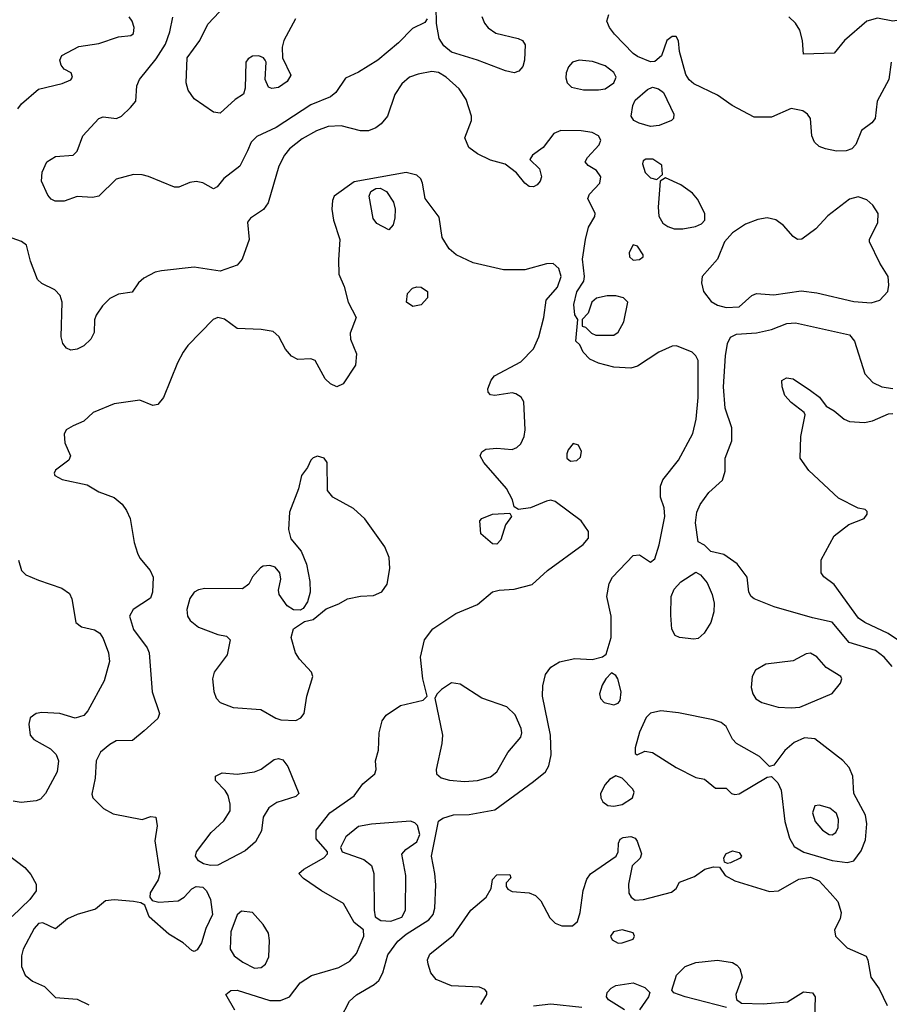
# Model space of a CAD drawing. Extents: x 1173079 to 1307053, y 522583 to 678478.
# Tile 191 of 256: x 1210399 to 1214419, y 589250 to 593801. Entities that reach past the tile are written whole.
import ezdxf

# ---------------------------------------------------------------- set-up
doc = ezdxf.new("R2010")
doc.units = 0

msp = doc.modelspace()

# ---------------------------------------------------------------- linework, layer by layer
at = {"layer": '0CON20XD'}
for points in [[(1211674.6, 593805), (1211620, 593705), (1211612.5, 593675), (1211614.3, 593624.3), (1211652, 593545), (1211636, 593515), (1211595, 593488.6), (1211565, 593483.8), (1211549.5, 593489.5), (1211534.2, 593524.2), (1211538.8, 593605), (1211534, 593615), (1211526.7, 593625), (1211505, 593634.2), (1211475, 593632.9), (1211455, 593620.8), (1211444.2, 593605), (1211441.2, 593485), (1211433.6, 593456.4), (1211395, 593432), (1211325, 593370), (1211295, 593374.2), (1211206, 593435), (1211178.1, 593475), (1211168.9, 593508.9), (1211172.9, 593625), (1211231.5, 593705), (1211269.2, 593780.8), (1211322.4, 593837.6)], [(1212535.6, 593815.6), (1212547.5, 593785), (1212565, 593764.2), (1212599.7, 593739.7), (1212703.3, 593715), (1212723.8, 593705), (1212735.8, 593685), (1212732.5, 593615), (1212724.3, 593585.7), (1212706.8, 593563.2), (1212685, 593555.8), (1212645, 593564.4), (1212515, 593614.5), (1212395, 593651.1), (1212359.9, 593679.9), (1212338.8, 593715), (1212325.8, 593784.2), (1212325, 593860)], [(1210390.7, 593389.3), (1210407.6, 593412.4), (1210485, 593480), (1210595, 593506.2), (1210635, 593524), (1210643.3, 593535), (1210636.7, 593555), (1210605, 593573.3), (1210590.5, 593590.5), (1210583.8, 593615), (1210594.3, 593635.7), (1210672, 593678), (1210765, 593691.6), (1210855, 593722.5), (1210912.3, 593727.7), (1210925, 593737.5), (1210928.6, 593765), (1210919.4, 593795), (1210904.3, 593815)], [(1212283.3, 593805), (1212271.7, 593788.3), (1212215, 593761.2), (1212150, 593695), (1212054.3, 593615), (1211965, 593558.6), (1211905, 593531.2), (1211860, 593465), (1211836, 593445), (1211745, 593407.3), (1211585, 593302.9), (1211495, 593260.8), (1211469.6, 593235), (1211452, 593195), (1211416.3, 593123.7), (1211343.3, 593066.7), (1211311.7, 593028.3), (1211295, 593020), (1211245, 593048), (1211215, 593054), (1211185, 593049.2), (1211135, 593027.1), (1211115, 593026.9), (1210995, 593076.9), (1210964.7, 593084.7), (1210925.4, 593085.4), (1210845, 593063.6), (1210764.6, 592985.4), (1210735, 592979.5), (1210665, 592983.5), (1210605, 592962.5), (1210562.6, 592962.6), (1210545, 592971.8), (1210529.6, 592989.6), (1210500.3, 593055), (1210503, 593097), (1210525, 593144.3), (1210565, 593168.5), (1210645.5, 593174.5), (1210665, 593193.3), (1210691.1, 593265), (1210765, 593344.2), (1210785, 593352), (1210846.7, 593345), (1210868.8, 593355), (1210911.2, 593395), (1210936, 593425), (1210940, 593495), (1210952.5, 593525), (1211030.2, 593619.7), (1211072.5, 593687.5), (1211093.3, 593745), (1211107.3, 593812.7)], [(1214428.5, 593605), (1214416.9, 593525), (1214362.9, 593425), (1214353.5, 593345), (1214338.6, 593325), (1214291.1, 593288.9), (1214264, 593225), (1214246.7, 593205), (1214220, 593195), (1214175, 593192.9), (1214125, 593204.3), (1214095, 593215.8), (1214072.9, 593235), (1214061.1, 593265), (1214054.6, 593344.6), (1214041.4, 593365), (1214019.7, 593379.7), (1213965, 593390.4), (1213875, 593350.5), (1213795, 593350.7), (1213693.3, 593405), (1213625, 593452.3), (1213515, 593505.5), (1213493.5, 593523.5), (1213478.6, 593548.6), (1213450, 593655), (1213444.1, 593704.1), (1213433.6, 593723.6), (1213415, 593723.8), (1213391.2, 593705), (1213365.7, 593634.3), (1213335, 593608.8), (1213315, 593606), (1213255, 593631.5), (1213235, 593645.4), (1213149.2, 593735), (1213126.2, 593765), (1213113.3, 593795), (1213123.3, 593825)], [(1214493.6, 593816.4), (1214465, 593798.9), (1214435, 593794.5), (1214365, 593808.8), (1214315, 593794.6), (1214212, 593705), (1214165, 593646.2), (1214022.5, 593642.5), (1214017.7, 593705), (1214005, 593752.5), (1213986.2, 593785), (1213954.4, 593815)], [(1213075, 593476.4), (1213105, 593482.2), (1213145, 593509.2), (1213156.5, 593535), (1213145, 593557.1), (1213105, 593588.1), (1213047.4, 593607.4), (1212985, 593614.4), (1212955, 593605.6), (1212936.3, 593583.7), (1212924.6, 593555.4), (1212923.1, 593533.1), (1212929.8, 593509.8), (1212950, 593490), (1213005, 593476.4), (1213075, 593476.4)], [(1211881.4, 589185), (1211924, 589265), (1211956.2, 589293.8), (1212038.1, 589341.9), (1212059.5, 589360.5), (1212077.7, 589395), (1212101.3, 589478.7), (1212147.4, 589542.6), (1212185, 589574), (1212289.8, 589640.2), (1212310.4, 589665), (1212318.5, 589695), (1212322.4, 589802.4), (1212318.5, 589855), (1212302, 589935), (1212335, 590096.2), (1212355, 590110.8), (1212404.6, 590125.4), (1212477.1, 590127.1), (1212595, 590148.9), (1212775, 590280), (1212830, 590325), (1212845, 590352.5), (1212856.6, 590403.4), (1212853.2, 590495), (1212816.2, 590675), (1212817.2, 590722.8), (1212830.5, 590775), (1212855, 590808.1), (1212895, 590833.3), (1212965, 590848.9), (1213045.9, 590844.1), (1213093.3, 590856.7), (1213110.7, 590869.3), (1213132.9, 590945), (1213133.1, 591045), (1213113.1, 591135), (1213124.4, 591195), (1213140, 591225), (1213235, 591324.2), (1213265, 591327.5), (1213315, 591293.8), (1213335, 591310), (1213356, 591374), (1213381.8, 591505), (1213377.8, 591545), (1213360.8, 591595), (1213360.8, 591645), (1213372.5, 591675), (1213444.3, 591765), (1213511.7, 591888.3), (1213526, 591955), (1213535.4, 592055), (1213535.4, 592225.4), (1213525, 592248), (1213508, 592265), (1213435, 592294.4), (1213415, 592292.2), (1213354, 592265), (1213255, 592200), (1213225, 592190), (1213145, 592195.6), (1213075, 592213.1), (1213035, 592232), (1213003.3, 592265), (1212988.3, 592298.3), (1212970, 592315), (1212980, 592415), (1212965, 592437.5), (1212960.5, 592485), (1212975, 592543.3), (1213007.5, 592592.5), (1213010.8, 592615), (1213000.5, 592695), (1213014.1, 592785.9), (1213028.2, 592841.8), (1213058, 592892), (1213060, 592905), (1213026.2, 592975), (1213033.8, 592995), (1213080.8, 593045), (1213085.7, 593075), (1213066.2, 593105), (1213027.7, 593127.7), (1213013.3, 593145), (1213023.3, 593165), (1213077.4, 593222.6), (1213085.7, 593245), (1213074.3, 593265), (1213045, 593279.7), (1212995, 593288.1), (1212900.4, 593289.6), (1212868, 593275), (1212819.4, 593210.6), (1212770, 593175), (1212757.5, 593155), (1212801.7, 593111.7), (1212810.8, 593075), (1212805.8, 593055), (1212791.7, 593038.3), (1212775, 593028), (1212755, 593030), (1212734, 593045), (1212695, 593093.3), (1212643.6, 593133.6), (1212575, 593152), (1212515, 593182), (1212475, 593211.2), (1212457.1, 593255), (1212487.1, 593335), (1212488.1, 593355), (1212463.1, 593433.1), (1212431.2, 593481.2), (1212370.5, 593535), (1212335, 593557.5), (1212305, 593561.4), (1212240.5, 593549.5), (1212200.8, 593535), (1212165, 593504.2), (1212133.1, 593455), (1212098.8, 593355), (1212069.7, 593320.3), (1212045, 593302), (1212011.7, 593288.3), (1211975, 593286.9), (1211885, 593310.7), (1211825, 593307.1), (1211771.8, 593288.2), (1211705, 593250.8), (1211646.4, 593205), (1211622.9, 593175), (1211596.7, 593125), (1211548, 592955), (1211525.7, 592924.3), (1211466.1, 592883.9), (1211452.5, 592865), (1211459.2, 592785), (1211426.7, 592695), (1211403.8, 592666.2), (1211325, 592638.2), (1211205, 592657.7), (1211055, 592640.8), (1211025, 592633.8), (1210972.8, 592607.2), (1210948.8, 592585), (1210918.3, 592541.7), (1210855, 592532.2), (1210815, 592513.3), (1210781.7, 592478.3), (1210752.9, 592435), (1210745.4, 592414.6), (1210743.1, 592355), (1210727.9, 592325), (1210695, 592294), (1210665, 592277.7), (1210635, 592274.5), (1210615, 592282.9), (1210598.1, 592305), (1210590.5, 592335), (1210594.6, 592495), (1210585.8, 592525.8), (1210561.9, 592551.9), (1210501.3, 592581.3), (1210481, 592601), (1210448.2, 592685), (1210429.5, 592759.5), (1210406.6, 592776.6), (1210325, 592805.8)], [(1213315, 593307.8), (1213262.9, 593322.9), (1213238.9, 593335), (1213226.2, 593355), (1213233.2, 593405), (1213245, 593429.4), (1213301.5, 593478.5), (1213325, 593488.9), (1213352.4, 593482.4), (1213375.3, 593465.3), (1213423.5, 593365), (1213421.5, 593345), (1213412.2, 593335), (1213355, 593312.5), (1213315, 593307.8)], [(1213345, 593062.5), (1213370, 593085), (1213368.3, 593128.3), (1213325.9, 593155.9), (1213293, 593157), (1213281.7, 593148.3), (1213277.5, 593135), (1213290, 593095), (1213315, 593070), (1213345, 593062.5)], [(1211393.4, 589223.4), (1211352, 589295), (1211375, 589314.4), (1211403.7, 589316.3), (1211555, 589268.2), (1211605, 589267.3), (1211645.6, 589285), (1211695, 589349.4), (1211747.4, 589382.6), (1211875, 589419.6), (1211925, 589449.1), (1211956.2, 589485), (1211989.4, 589565), (1211988.8, 589595), (1211945, 589628.6), (1211896.6, 589716.6), (1211794, 589775), (1211711.2, 589831.2), (1211690, 589855), (1211712.5, 589875), (1211805, 589926.7), (1211822.5, 589945), (1211822.5, 589955), (1211770, 590015), (1211768.8, 590055), (1211833.3, 590135), (1211945.6, 590214.4), (1211985, 590268.8), (1212040, 590315), (1212047.5, 590335), (1212043.8, 590375), (1212058, 590425), (1212061.5, 590505), (1212075, 590560), (1212093, 590587), (1212158.7, 590631.3), (1212263.9, 590656.1), (1212282.5, 590675), (1212263.1, 590755), (1212251.1, 590855), (1212270.5, 590935), (1212308.9, 590985), (1212415, 591056.9), (1212515, 591098.5), (1212585, 591156.4), (1212615, 591164.5), (1212685, 591168.6), (1212768.7, 591191.3), (1212839.2, 591255), (1213004.6, 591375.4), (1213028.6, 591405), (1213028.6, 591435), (1212995, 591484.2), (1212875, 591574), (1212855, 591580), (1212835, 591576), (1212760, 591545), (1212705, 591537.5), (1212685, 591550), (1212677.5, 591582.5), (1212648.9, 591635), (1212544, 591755), (1212528, 591785), (1212535, 591803.3), (1212554.3, 591815.7), (1212605, 591820.5), (1212675, 591814.5), (1212696.5, 591823.5), (1212715, 591841.4), (1212730.4, 591875), (1212735.4, 591905), (1212730, 592035), (1212717, 592057), (1212692.3, 592072.3), (1212675, 592076), (1212595, 592063.8), (1212575, 592067.5), (1212565, 592080), (1212563.8, 592095), (1212578.8, 592135), (1212594.4, 592155.6), (1212715, 592220), (1212775, 592279.4), (1212799.5, 592335), (1212821.8, 592425), (1212833.5, 592505), (1212885, 592564.6), (1212901.6, 592615), (1212891.2, 592651.2), (1212864.6, 592674.6), (1212835, 592672.9), (1212735, 592645.5), (1212635.4, 592645.4), (1212495, 592677.9), (1212417.1, 592715), (1212385, 592742.1), (1212351.3, 592795), (1212338.5, 592888.5), (1212273.2, 592975), (1212261.8, 593045), (1212252.7, 593065), (1212235, 593082.7), (1212185, 593094.5), (1211945, 593052), (1211852.9, 592985), (1211844.4, 592965), (1211842.5, 592925), (1211850, 592875), (1211878.6, 592785), (1211872.1, 592692.1), (1211874.4, 592625), (1211898.5, 592568.5), (1211917.9, 592495), (1211954.3, 592425), (1211927.2, 592352.8), (1211927.8, 592325), (1211956.6, 592256.6), (1211951.8, 592205), (1211895, 592117.5), (1211865, 592104.4), (1211835, 592117.5), (1211811.3, 592141.3), (1211765, 592226), (1211745, 592234.2), (1211685, 592230.9), (1211655, 592246.5), (1211627.7, 592277.7), (1211596.8, 592336.8), (1211570.3, 592360.3), (1211515, 592370), (1211405, 592373.3), (1211345, 592416.4), (1211315, 592424.6), (1211293.3, 592415), (1211176.7, 592295), (1211154.5, 592265), (1211128.1, 592215), (1211064.2, 592055), (1211037.3, 592022.7), (1211015, 592018), (1210955, 592043.1), (1210835, 592026.2), (1210738, 591985), (1210695, 591946.2), (1210645.8, 591924.2), (1210614.1, 591905.9), (1210603.8, 591885), (1210608, 591845), (1210633.3, 591785), (1210626.7, 591765), (1210565, 591718.8), (1210558.8, 591705), (1210561.2, 591695), (1210595, 591675.8), (1210711.1, 591651.1), (1210765, 591619.4), (1210835, 591593.1), (1210871.9, 591561.9), (1210893.3, 591533.3), (1210910, 591495), (1210927.7, 591385), (1210943.5, 591335), (1210955, 591312.5), (1211002.2, 591255), (1211015.5, 591225), (1211012.9, 591155), (1211003.2, 591126.8), (1210924, 591075), (1210905.8, 591045), (1210925, 590982), (1210987.4, 590897.4), (1210997.8, 590875), (1211011.5, 590695), (1211044.4, 590595), (1211038.1, 590571.9), (1210974.2, 590515), (1210920.7, 590469.3), (1210845, 590467.8), (1210815, 590451.5), (1210773.1, 590415), (1210752.5, 590375), (1210747.1, 590295), (1210731.7, 590221.7), (1210737.5, 590205), (1210786.7, 590155), (1210831.3, 590131.3), (1210965, 590104), (1211005, 590118.8), (1211027.5, 590115), (1211033.8, 590075), (1211024.1, 590005.9), (1211046.9, 589855), (1211038.6, 589825), (1211002, 589765), (1211001.2, 589745), (1211010.5, 589730.5), (1211042.2, 589722.2), (1211130.9, 589729.1), (1211159.4, 589745), (1211195, 589784.3), (1211215, 589794.3), (1211245, 589792), (1211262.5, 589775), (1211281.1, 589735), (1211289.6, 589665), (1211260.1, 589599.9), (1211239.3, 589535), (1211218.6, 589501.4), (1211205, 589494.2), (1211195, 589498.6), (1211154.8, 589534.8), (1211087.8, 589575), (1210997.8, 589655), (1210977.7, 589707.7), (1210959.2, 589719.2), (1210925, 589725.7), (1210835, 589733.8), (1210795, 589728.8), (1210749.5, 589690.5), (1210665, 589665.6), (1210620, 589645), (1210565, 589598.8), (1210505, 589627.1), (1210485, 589624.4), (1210465, 589600), (1210415.3, 589505), (1210406.7, 589475), (1210407.1, 589425), (1210424.7, 589384.7), (1210457.6, 589357.6), (1210513.2, 589333.2), (1210565, 589282.2), (1210663.8, 589273.8), (1210718.3, 589248.3)], [(1213425, 592834.7), (1213465, 592834.7), (1213524, 592846), (1213551.7, 592858.3), (1213565.8, 592875), (1213567.1, 592905), (1213532.4, 592972.4), (1213509.4, 592999.4), (1213455, 593037.5), (1213385, 593070), (1213360, 593055), (1213350.5, 592935), (1213353.3, 592893.3), (1213371.5, 592861.5), (1213394.7, 592844.7), (1213425, 592834.7)], [(1212105, 592830), (1212049.5, 592859.5), (1212032.7, 592882.7), (1212014.2, 592985), (1212022.7, 593007.3), (1212045, 593021.2), (1212065, 593023.3), (1212095, 593006.7), (1212127.3, 592957.3), (1212134.3, 592925), (1212133.1, 592885), (1212125, 592853.3), (1212105, 592830)], [(1213665, 592470.4), (1213725, 592473.8), (1213783.6, 592526.4), (1213805, 592535.5), (1213885, 592528.9), (1214012.3, 592547.7), (1214085, 592539.4), (1214255, 592498.8), (1214335, 592492.9), (1214375.3, 592504.7), (1214411.9, 592545), (1214417.5, 592575), (1214413.6, 592615), (1214375.8, 592675.8), (1214328, 592775), (1214328, 592785), (1214366.6, 592863.4), (1214367.9, 592905), (1214343.9, 592943.9), (1214315, 592968.6), (1214275, 592981.9), (1214235, 592972.5), (1214134.4, 592895), (1214080, 592835), (1214015, 592786.2), (1213995, 592786), (1213975, 592799.2), (1213930.3, 592850.3), (1213895, 592876.4), (1213855.3, 592884.7), (1213812.2, 592877.8), (1213755, 592856.9), (1213694.5, 592815.5), (1213657.5, 592775), (1213624.4, 592695), (1213553.5, 592615), (1213551.5, 592585), (1213560.9, 592545), (1213595, 592499.5), (1213625, 592482.1), (1213665, 592470.4)], [(1213235, 592690.4), (1213265, 592692.7), (1213282, 592705), (1213282, 592715), (1213255, 592754), (1213235, 592761.2), (1213216.7, 592725), (1213217.8, 592705), (1213235, 592690.4)], [(1212216.2, 592476.2), (1212187.1, 592495), (1212191.1, 592535), (1212215, 592560.6), (1212235, 592566.7), (1212255, 592564.4), (1212284.2, 592545), (1212284.4, 592515), (1212255, 592483.1), (1212216.2, 592476.2)], [(1213063, 592343), (1213145, 592343.8), (1213165, 592356.7), (1213192, 592405), (1213210, 592495), (1213190, 592515), (1213155, 592525.6), (1213115, 592525.7), (1213066.1, 592513.9), (1213043.9, 592496.1), (1213027.5, 592445), (1213000, 592415), (1213000, 592385), (1213015, 592380), (1213041.7, 592351.7), (1213063, 592343)], [(1214432.4, 590812.4), (1214396, 590855), (1214355.5, 590885.5), (1214233.3, 590923.3), (1214155, 591016.9), (1214065, 591036.1), (1213886.9, 591086.9), (1213793.8, 591123.8), (1213780, 591135), (1213770, 591155), (1213762.5, 591225), (1213716.6, 591286.6), (1213655, 591328.8), (1213593.9, 591343.9), (1213565, 591372.5), (1213535, 591387.5), (1213523.5, 591475), (1213530, 591525), (1213545, 591561.2), (1213585, 591615.8), (1213647.7, 591672.3), (1213660, 591715), (1213660.6, 591775), (1213690.6, 591855), (1213690.8, 591915), (1213660.4, 592005), (1213653.5, 592105), (1213661.8, 592248.2), (1213670.7, 592305), (1213685, 592333.3), (1213712.7, 592347.3), (1213805, 592354.6), (1213875, 592370), (1213945, 592396.4), (1213985, 592400), (1214235, 592344.4), (1214258.9, 592315), (1214306.7, 592165), (1214343.8, 592123.8), (1214385, 592104.7), (1214435, 592096.8)], [(1214457.1, 590935), (1214414.2, 590964.2), (1214305.7, 591015), (1214276.7, 591035), (1214165, 591190), (1214116.1, 591226.1), (1214103.8, 591245), (1214104, 591305), (1214164, 591415), (1214232.6, 591467.4), (1214302.5, 591495), (1214317.5, 591515), (1214317.5, 591527.5), (1214307.5, 591537.5), (1214275, 591543.3), (1214185, 591589.2), (1214047.2, 591717.2), (1214006.7, 591775), (1214010.6, 591875), (1214030, 591975), (1214026, 591986), (1213965, 592031.4), (1213935.8, 592065), (1213923.8, 592105), (1213923, 592133), (1213944.2, 592145.8), (1213975, 592140.8), (1214055, 592087.5), (1214096.6, 592056.6), (1214127.5, 592015), (1214165, 591994), (1214211.2, 591955), (1214235, 591944.4), (1214305, 591940), (1214342.4, 591947.6), (1214415, 591979.6), (1214435, 591981.5)], [(1212945, 591760), (1212975, 591764), (1212991.2, 591778.8), (1212996.2, 591805), (1212982.5, 591835), (1212957, 591843), (1212935, 591812.5), (1212928, 591795), (1212928.8, 591775), (1212945, 591760)], [(1211675, 590562.5), (1211698.9, 590575), (1211713.5, 590595), (1211725.6, 590675), (1211754.4, 590765), (1211748.1, 590785), (1211692.2, 590845), (1211674.4, 590875), (1211654.3, 590945), (1211664, 590985), (1211715, 591020), (1211755, 591028.8), (1211815, 591078.8), (1211875, 591101.4), (1211915, 591124.2), (1211975, 591137.1), (1212035, 591139.2), (1212073.2, 591156.8), (1212097.4, 591192.6), (1212110, 591265), (1212106.7, 591315), (1212087.5, 591365), (1211994.2, 591494.2), (1211942.4, 591542.4), (1211846, 591595), (1211822, 591625), (1211820, 591755), (1211806.2, 591775), (1211775, 591783.1), (1211755, 591776.9), (1211745, 591766), (1211728.7, 591731.3), (1211702, 591695), (1211687.7, 591632.3), (1211646.5, 591525), (1211640.9, 591445), (1211651.7, 591401.7), (1211700.9, 591345), (1211724.6, 591285), (1211740.5, 591205), (1211741.1, 591155), (1211730, 591110), (1211709.7, 591080.3), (1211695, 591072), (1211665, 591074.3), (1211635, 591092.5), (1211598, 591145), (1211595.8, 591165), (1211605.6, 591215), (1211600.8, 591245), (1211580.5, 591270.5), (1211555, 591278), (1211525, 591276), (1211512.1, 591267.9), (1211475, 591226.2), (1211457.5, 591192.5), (1211429.2, 591170.8), (1211255, 591172.9), (1211225, 591166.7), (1211205, 591155.4), (1211184.8, 591125.2), (1211171.6, 591075), (1211174.7, 591045), (1211186.2, 591025), (1211225, 590994), (1211315, 590958.8), (1211355, 590952), (1211371.2, 590935), (1211357.5, 590865), (1211297.5, 590785), (1211290.5, 590755), (1211295.6, 590695.6), (1211307.1, 590665), (1211325.5, 590645.5), (1211385, 590621.8), (1211513.2, 590613.2), (1211582.6, 590572.6), (1211605.4, 590565.4), (1211675, 590562.5)], [(1212605, 591377.5), (1212585, 591379.2), (1212531.2, 591425), (1212526.7, 591485), (1212535, 591496), (1212585, 591515.6), (1212665, 591520), (1212672.5, 591505), (1212644.3, 591465.7), (1212622.6, 591397.4), (1212605, 591377.5)], [(1210393.6, 591303.6), (1210407.5, 591255), (1210427.5, 591235), (1210485, 591211.1), (1210594.3, 591174.2), (1210628.4, 591148.4), (1210639.2, 591125), (1210658.6, 591015), (1210684.4, 590994.4), (1210745, 590981.5), (1210769.5, 590965), (1210785, 590940.8), (1210809.6, 590875), (1210813.5, 590835), (1210789.4, 590745), (1210713.3, 590606.7), (1210695, 590584.4), (1210655, 590572.9), (1210585, 590593.9), (1210500.8, 590599.2), (1210474.2, 590595), (1210447.8, 590575), (1210440.5, 590545), (1210447.1, 590495), (1210464.3, 590474.3), (1210540.7, 590430.7), (1210566.7, 590405), (1210577.5, 590375), (1210572.5, 590325), (1210518.5, 590225), (1210495, 590199.1), (1210475, 590190), (1210405, 590183.3), (1210368.9, 590188.9)], [(1213515, 590937.5), (1213450, 590945), (1213430, 590955), (1213414.5, 590984.5), (1213409.1, 591049.1), (1213410.8, 591135), (1213425, 591168.6), (1213455, 591202.9), (1213525, 591247.5), (1213545.9, 591235.9), (1213577.6, 591197.6), (1213600, 591145), (1213608.9, 591105), (1213607.3, 591065), (1213594.4, 591015), (1213562.9, 590965), (1213535, 590941.5), (1213515, 590937.5)], [(1213965, 590620), (1214005, 590624.2), (1214155, 590687.5), (1214193.8, 590735), (1214200, 590755), (1214195.8, 590765.8), (1214126.7, 590806.7), (1214085, 590856.7), (1214055, 590872.5), (1214035, 590870.5), (1213975, 590838.1), (1213848.3, 590821.7), (1213800, 590795), (1213785.8, 590765), (1213780.8, 590715), (1213788, 590685), (1213802.6, 590662.6), (1213830, 590645), (1213905, 590624.4), (1213965, 590620)], [(1213145, 590634.3), (1213165, 590642.5), (1213174.3, 590655), (1213178.9, 590695), (1213164.2, 590754.2), (1213155, 590770), (1213135, 590782.5), (1213108.8, 590755), (1213092, 590725), (1213080, 590685), (1213084.3, 590664.3), (1213101.2, 590645), (1213145, 590634.3)], [(1212455, 590280.7), (1212515, 590284.1), (1212575, 590301.8), (1212604.4, 590325), (1212656.4, 590413.6), (1212716.2, 590485), (1212720.8, 590505), (1212717.1, 590525), (1212688.9, 590588.9), (1212651.2, 590625), (1212535, 590665.8), (1212435, 590730.5), (1212395, 590735.6), (1212349.2, 590705), (1212328.8, 590685), (1212318.8, 590665), (1212353.2, 590495), (1212350.4, 590455), (1212324.2, 590335), (1212326.2, 590315), (1212347, 590297), (1212386.4, 590286.4), (1212455, 590280.7)], [(1214225, 589905.5), (1214255, 589912.9), (1214289.8, 589960.2), (1214309.9, 590010.1), (1214314.7, 590085), (1214309.1, 590125), (1214255.3, 590225), (1214250, 590305), (1214233.6, 590345), (1214205, 590376.5), (1214075, 590477.8), (1214027.9, 590482.1), (1213979.8, 590460.2), (1213936.2, 590423.8), (1213885, 590356), (1213865, 590348.8), (1213818.8, 590395), (1213712.9, 590455), (1213694.4, 590475), (1213664.6, 590534.6), (1213642.3, 590552.3), (1213605.3, 590565.3), (1213445, 590598.2), (1213362.8, 590607.2), (1213315, 590595.6), (1213294.6, 590575.4), (1213265, 590507.5), (1213244.4, 590435.6), (1213245, 590410), (1213253, 590403), (1213289.3, 590420.7), (1213325, 590414), (1213433.8, 590345), (1213525, 590299.2), (1213565, 590291.2), (1213615, 590250), (1213665, 590250), (1213690, 590225), (1213705, 590220), (1213725, 590222.5), (1213855, 590300.8), (1213875, 590302.9), (1213903.3, 590273.3), (1213919.4, 590239.4), (1213935.6, 590095), (1213957.7, 590017.7), (1213980.1, 589980.1), (1214023.8, 589953.8), (1214155, 589914.7), (1214225, 589905.5)], [(1211281.7, 589891.7), (1211248.9, 589898.9), (1211225, 589914), (1211212, 589935), (1211216, 589955), (1211284.3, 590045), (1211342.4, 590097.6), (1211371.4, 590145), (1211372.5, 590175), (1211362, 590215), (1211348.1, 590238.1), (1211303.8, 590285), (1211303.3, 590305), (1211335, 590320), (1211405, 590314.2), (1211485, 590324), (1211515, 590337.5), (1211575, 590381.4), (1211595, 590387.1), (1211615, 590380.8), (1211639.1, 590349.1), (1211690, 590225), (1211675, 590211.4), (1211586.9, 590183.1), (1211551.4, 590158.6), (1211524.2, 590115), (1211517.3, 590052.7), (1211488.3, 590001.7), (1211440.9, 589959.1), (1211315, 589893.8), (1211281.7, 589891.7)], [(1213145.5, 590165.5), (1213185, 590174.5), (1213232.5, 590205), (1213240.3, 590230.3), (1213234, 590245), (1213185, 590296), (1213155, 590305.7), (1213125, 590288.6), (1213105, 590265.8), (1213084.4, 590225), (1213085.6, 590205), (1213095.5, 590185.5), (1213118.7, 590168.7), (1213145.5, 590165.5)], [(1214155, 590033.5), (1214171.9, 590045), (1214182.4, 590067.6), (1214183.8, 590105), (1214175, 590132.9), (1214145, 590157.5), (1214095, 590171.2), (1214075, 590167.5), (1214064.2, 590135), (1214075.8, 590095), (1214110, 590055), (1214141.2, 590035), (1214155, 590033.5)], [(1212115, 589633.9), (1212165, 589652.8), (1212183.2, 589685), (1212183.9, 589845), (1212166, 589944), (1212183.5, 589965), (1212235, 590000.6), (1212249.4, 590035), (1212237.3, 590077.3), (1212225, 590089.2), (1212205, 590096.1), (1212025, 590082.7), (1211965, 590072.5), (1211906.2, 590025), (1211882.5, 589975), (1211890, 589955), (1211989.8, 589919.8), (1212025, 589891.2), (1212036.5, 589855), (1212037.1, 589685), (1212042, 589655), (1212068.2, 589638.2), (1212115, 589633.9)], [(1212530.2, 589249.7), (1212558.1, 589295), (1212558.3, 589308.3), (1212549.2, 589319.2), (1212525, 589330), (1212395, 589335.4), (1212324.2, 589364.2), (1212299.1, 589395), (1212286.7, 589435), (1212284.5, 589455.5), (1212295, 589482), (1212405, 589570), (1212484.8, 589685.2), (1212555.8, 589745), (1212578, 589785), (1212585, 589827.5), (1212605, 589848.8), (1212665, 589850), (1212670, 589835), (1212648.3, 589811.7), (1212647.5, 589795), (1212655, 589782.5), (1212675, 589772), (1212755, 589765.8), (1212783.6, 589753.6), (1212807.8, 589727.8), (1212849.2, 589649.2), (1212875, 589625.6), (1212905, 589613.5), (1212955, 589613.3), (1212977.5, 589632.5), (1212990.3, 589675), (1213003.8, 589776.2), (1213021.2, 589828.8), (1213037.2, 589852.8), (1213156, 589935), (1213166.2, 589955), (1213168, 589995), (1213175, 590013.3), (1213188.8, 590021.2), (1213225, 590025.6), (1213245, 590018), (1213254, 590005), (1213273.3, 589945), (1213267.5, 589925), (1213230, 589890), (1213213.1, 589805), (1213215, 589764), (1213225.6, 589745), (1213245, 589732.1), (1213282.5, 589735), (1213411.7, 589768.3), (1213433.3, 589785), (1213450, 589815), (1213518.3, 589841.7), (1213566.7, 589875), (1213606.1, 589886.1), (1213633.6, 589883.6), (1213661.2, 589845), (1213705, 589820.5), (1213865, 589771.9), (1213907.5, 589775), (1214001.4, 589828.6), (1214055, 589837.9), (1214095, 589821.5), (1214145.8, 589765), (1214180.6, 589725), (1214196.4, 589675), (1214192.9, 589645), (1214166.2, 589593.8), (1214170.5, 589565), (1214225, 589510.9), (1214312.5, 589472.5), (1214320.8, 589455), (1214334.6, 589375), (1214372.4, 589322.4), (1214409.4, 589245)], [(1210340, 589945), (1210422.8, 589882.8), (1210449.8, 589849.8), (1210475.7, 589805), (1210475.6, 589775), (1210446.2, 589735), (1210364, 589656)], [(1213671.2, 589901.2), (1213656.7, 589906.7), (1213653.8, 589925), (1213664.2, 589945), (1213695, 589958.9), (1213725, 589952), (1213735.8, 589935), (1213730, 589925), (1213685, 589904), (1213671.2, 589901.2)], [(1211485, 589417.7), (1211515, 589421.1), (1211535.7, 589435), (1211550.2, 589469.8), (1211553.8, 589545), (1211548.7, 589578.7), (1211525, 589618.9), (1211475, 589674), (1211425, 589680), (1211405, 589663.8), (1211375.5, 589585), (1211372.5, 589505), (1211390, 589475), (1211430.6, 589445), (1211485, 589417.7)], [(1213165, 589532.5), (1213185, 589534.2), (1213235, 589551.2), (1213242, 589565), (1213235, 589581.2), (1213184.4, 589594.4), (1213144, 589585), (1213130.8, 589565), (1213138.3, 589548.3), (1213165, 589532.5)], [(1213666.7, 589235), (1213476, 589285), (1213423.7, 589303.7), (1213413.3, 589315), (1213435.6, 589385), (1213475.7, 589425), (1213525, 589444), (1213625, 589454.7), (1213695, 589443.9), (1213715, 589431.8), (1213728.2, 589415), (1213739.7, 589375), (1213710, 589295), (1213712.9, 589272.9), (1213735.6, 589255.6), (1213836.9, 589253.1), (1213948.3, 589261.7), (1214022.7, 589307.3), (1214063.6, 589303.6), (1214076.2, 589285), (1214073.8, 589185)], [(1213195.7, 589225), (1213121.1, 589271.1), (1213111.9, 589285), (1213114.5, 589305), (1213133.3, 589325), (1213155, 589336.7), (1213235, 589349.7), (1213288.5, 589328.5), (1213311.9, 589305), (1213306.7, 589285), (1213264.5, 589225)], [(1212775, 589242.5), (1212855, 589253.1), (1212997.3, 589237.3)]]:
    msp.add_lwpolyline(points, dxfattribs=at)

doc.saveas('drawing.dxf')
